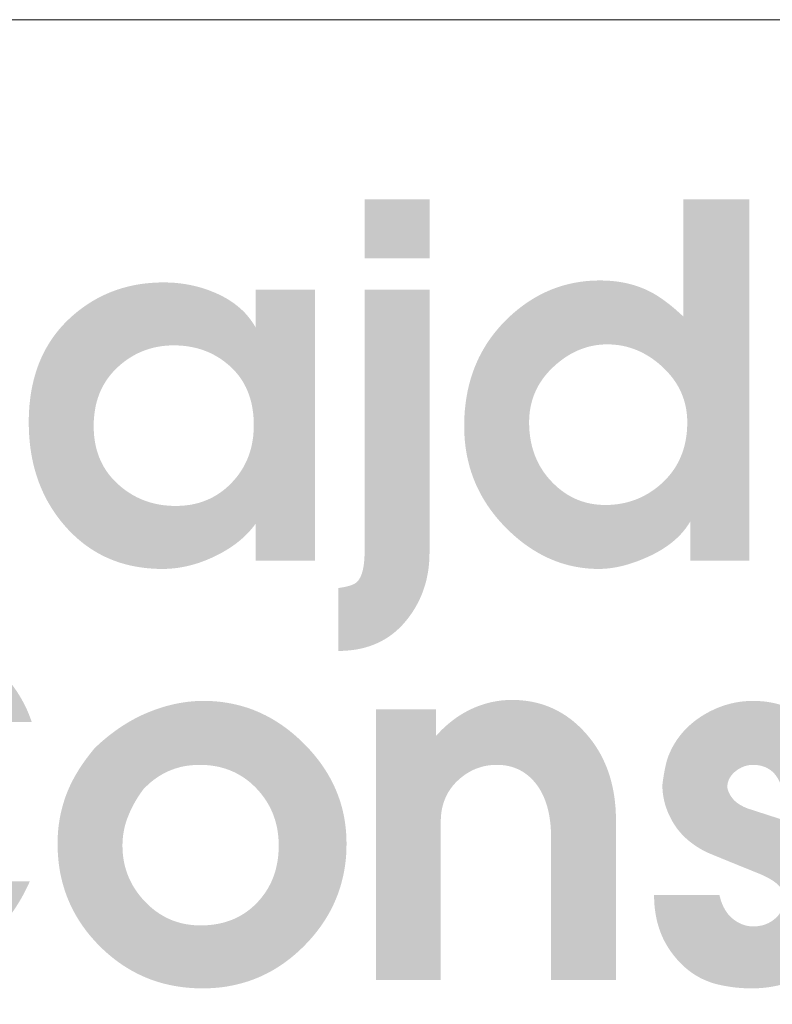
# Model space of a CAD drawing. Header units: millimetres. Extents: x 8949 to 18258, y -1077 to 30686.
# Tile 13 of 89: x 15255 to 15310, y 6767 to 6839. Entities that reach past the tile are written whole.
import ezdxf

# ---------------------------------------------------------------- set-up
doc = ezdxf.new("R2010")
doc.units = ezdxf.units.MM
doc.layers.add('0A_OCIEPLENIE', color=30, linetype='Continuous', lineweight=9)
doc.layers.add('0A_TABELKA', color=7, linetype='Continuous', lineweight=0)

# ---------------------------------------------------------------- blocks, each defined once
blk = doc.blocks.new('G$C46E6ED60')
at = {"true_color": 0x142354}
h = blk.add_hatch(color=179, dxfattribs=at)
h.paths.add_polyline_path([(600.55, 202.51), (618.17, 202.51), (618.17, 186.49), (600.55, 186.49)])
h.paths.add_polyline_path([(618.17, 178.01), (618.17, 106.71), (618.16, 105.86), (618.13, 105.01), (618.08, 104.17), (618.01, 103.35), (617.92, 102.53), (617.81, 101.72), (617.68, 100.92), (617.52, 100.14), (617.35, 99.36), (617.16, 98.59), (616.95, 97.83), (616.71, 97.08), (616.46, 96.34), (616.19, 95.61), (615.89, 94.89), (615.58, 94.18), (615.25, 93.48), (614.89, 92.79), (614.52, 92.11), (614.12, 91.44), (613.71, 90.77), (613.27, 90.12), (612.82, 89.48), (612.34, 88.85), (611.77, 88.12), (611.18, 87.43), (610.57, 86.77), (609.94, 86.14), (609.29, 85.54), (608.63, 84.97), (607.94, 84.43), (607.24, 83.92), (606.51, 83.44), (605.77, 83), (605.01, 82.58), (604.23, 82.2), (603.43, 81.84), (602.61, 81.52), (601.78, 81.23), (600.92, 80.96), (600.05, 80.73), (599.16, 80.53), (598.24, 80.36), (597.31, 80.23), (596.36, 80.12), (595.4, 80.04), (594.41, 79.99), (593.4, 79.98), (593.4, 97.05), (593.73, 97.1), (594.04, 97.14), (594.35, 97.19), (594.65, 97.24), (594.94, 97.3), (595.21, 97.35), (595.48, 97.41), (595.74, 97.47), (595.99, 97.54), (596.23, 97.6), (596.46, 97.67), (596.68, 97.74), (596.89, 97.82), (597.09, 97.89), (597.28, 97.97), (597.46, 98.05), (597.64, 98.13), (597.8, 98.22), (597.95, 98.3), (598.09, 98.39), (598.23, 98.48), (598.35, 98.58), (598.47, 98.67), (598.57, 98.77), (598.73, 98.95), (598.89, 99.15), (599.03, 99.36), (599.17, 99.59), (599.31, 99.82), (599.44, 100.08), (599.56, 100.34), (599.67, 100.62), (599.78, 100.92), (599.88, 101.22), (599.97, 101.54), (600.05, 101.88), (600.13, 102.23), (600.21, 102.59), (600.27, 102.97), (600.33, 103.36), (600.38, 103.76), (600.43, 104.18), (600.46, 104.61), (600.5, 105.05), (600.52, 105.51), (600.54, 105.99), (600.55, 106.47), (600.55, 106.97), (600.55, 178.01)])
h = blk.add_hatch(color=179, dxfattribs=at)
h.paths.add_polyline_path([(645.2, 142.04), (645.21, 141.22), (645.24, 140.41), (645.3, 139.62), (645.38, 138.84), (645.48, 138.06), (645.6, 137.31), (645.74, 136.56), (645.91, 135.82), (646.09, 135.1), (646.3, 134.39), (646.53, 133.69), (646.79, 133), (647.06, 132.32), (647.36, 131.66), (647.68, 131), (648.02, 130.36), (648.39, 129.73), (648.77, 129.12), (649.18, 128.51), (649.61, 127.92), (650.06, 127.34), (650.54, 126.77), (651.04, 126.21), (651.55, 125.67), (652.06, 125.17), (652.56, 124.7), (653.08, 124.24), (653.61, 123.81), (654.14, 123.4), (654.68, 123.01), (655.23, 122.64), (655.79, 122.29), (656.36, 121.97), (656.94, 121.66), (657.52, 121.38), (658.11, 121.11), (658.71, 120.87), (659.32, 120.65), (659.94, 120.45), (660.56, 120.27), (661.2, 120.11), (661.84, 119.97), (662.49, 119.86), (663.14, 119.76), (663.81, 119.69), (664.49, 119.64), (665.17, 119.6), (665.86, 119.59), (666.57, 119.6), (667.28, 119.63), (667.98, 119.68), (668.67, 119.75), (669.35, 119.83), (670.03, 119.94), (670.69, 120.07), (671.35, 120.21), (672, 120.37), (672.65, 120.56), (673.28, 120.76), (673.91, 120.98), (674.53, 121.22), (675.14, 121.48), (675.74, 121.76), (676.34, 122.06), (676.93, 122.38), (677.51, 122.71), (678.08, 123.07), (678.65, 123.44), (679.2, 123.84), (679.75, 124.25), (680.29, 124.68), (680.83, 125.14), (681.42, 125.67), (681.99, 126.22), (682.54, 126.79), (683.05, 127.37), (683.55, 127.96), (684.02, 128.57), (684.46, 129.2), (684.88, 129.83), (685.27, 130.49), (685.64, 131.15), (685.98, 131.84), (686.29, 132.53), (686.58, 133.25), (686.85, 133.97), (687.09, 134.71), (687.31, 135.47), (687.49, 136.24), (687.66, 137.02), (687.8, 137.82), (687.91, 138.64), (688, 139.47), (688.06, 140.31), (688.1, 141.17), (688.11, 142.04), (688.1, 142.76), (688.07, 143.48), (688.01, 144.18), (687.93, 144.88), (687.83, 145.56), (687.7, 146.24), (687.55, 146.91), (687.38, 147.57), (687.18, 148.23), (686.96, 148.87), (686.72, 149.5), (686.46, 150.13), (686.17, 150.75), (685.86, 151.36), (685.53, 151.96), (685.17, 152.55), (684.79, 153.13), (684.39, 153.7), (683.96, 154.27), (683.51, 154.83), (683.04, 155.37), (682.55, 155.91), (682.03, 156.44), (681.49, 156.96), (680.93, 157.47), (680.37, 157.96), (679.81, 158.42), (679.23, 158.86), (678.65, 159.28), (678.06, 159.68), (677.47, 160.06), (676.87, 160.41), (676.26, 160.75), (675.65, 161.06), (675.03, 161.35), (674.41, 161.62), (673.77, 161.87), (673.13, 162.1), (672.49, 162.3), (671.84, 162.49), (671.18, 162.65), (670.52, 162.79), (669.84, 162.91), (669.17, 163.01), (668.48, 163.08), (667.79, 163.14), (667.09, 163.17), (666.39, 163.18), (665.72, 163.17), (665.05, 163.14), (664.39, 163.08), (663.74, 163.01), (663.09, 162.91), (662.44, 162.79), (661.8, 162.66), (661.17, 162.5), (660.54, 162.31), (659.92, 162.11), (659.3, 161.89), (658.69, 161.64), (658.08, 161.37), (657.48, 161.09), (656.88, 160.78), (656.29, 160.45), (655.71, 160.09), (655.12, 159.72), (654.55, 159.33), (653.98, 158.91), (653.41, 158.47), (652.85, 158.02), (652.3, 157.54), (651.75, 157.03), (651.21, 156.52), (650.7, 155.99), (650.21, 155.46), (649.75, 154.91), (649.3, 154.36), (648.88, 153.79), (648.49, 153.22), (648.11, 152.64), (647.76, 152.05), (647.43, 151.45), (647.12, 150.84), (646.84, 150.21), (646.58, 149.59), (646.34, 148.95), (646.12, 148.3), (645.93, 147.64), (645.76, 146.97), (645.61, 146.3), (645.49, 145.61), (645.38, 144.92), (645.3, 144.21), (645.25, 143.5), (645.21, 142.77)], is_closed=False)
h.paths.add_polyline_path([(687.06, 170.73), (687.06, 202.51), (704.94, 202.51), (704.94, 104.49), (688.91, 104.49), (688.91, 115.09), (688.6, 114.58), (688.28, 114.08), (687.94, 113.59), (687.58, 113.1), (687.21, 112.63), (686.82, 112.16), (686.41, 111.71), (685.98, 111.26), (685.54, 110.82), (685.08, 110.39), (684.6, 109.96), (684.11, 109.55), (683.6, 109.14), (683.07, 108.75), (682.53, 108.36), (681.96, 107.98), (681.39, 107.61), (680.79, 107.25), (680.18, 106.89), (679.55, 106.55), (678.9, 106.21), (678.24, 105.88), (677.55, 105.57), (676.86, 105.25), (676.28, 105.01), (675.72, 104.77), (675.15, 104.55), (674.59, 104.33), (674.03, 104.13), (673.48, 103.94), (672.93, 103.75), (672.38, 103.58), (671.84, 103.42), (671.3, 103.26), (670.76, 103.12), (670.23, 102.99), (669.7, 102.87), (669.18, 102.76), (668.66, 102.66), (668.14, 102.57), (667.63, 102.49), (667.12, 102.42), (666.61, 102.37), (666.11, 102.32), (665.61, 102.28), (665.12, 102.26), (664.63, 102.24), (664.14, 102.23), (662.95, 102.25), (661.78, 102.31), (660.61, 102.41), (659.46, 102.55), (658.32, 102.73), (657.18, 102.95), (656.06, 103.2), (654.96, 103.5), (653.86, 103.83), (652.77, 104.21), (651.69, 104.63), (650.63, 105.08), (649.57, 105.57), (648.53, 106.11), (647.5, 106.68), (646.48, 107.29), (645.47, 107.94), (644.47, 108.63), (643.48, 109.36), (642.5, 110.13), (641.54, 110.94), (640.58, 111.79), (639.64, 112.68), (638.71, 113.61), (637.8, 114.56), (636.93, 115.53), (636.1, 116.52), (635.31, 117.53), (634.55, 118.55), (633.84, 119.58), (633.16, 120.64), (632.53, 121.7), (631.93, 122.79), (631.37, 123.89), (630.84, 125.01), (630.36, 126.14), (629.92, 127.29), (629.51, 128.45), (629.14, 129.63), (628.82, 130.83), (628.53, 132.04), (628.28, 133.27), (628.06, 134.52), (627.89, 135.78), (627.75, 137.06), (627.66, 138.35), (627.6, 139.66), (627.58, 140.98), (627.6, 142.46), (627.66, 143.91), (627.76, 145.34), (627.91, 146.75), (628.09, 148.14), (628.32, 149.5), (628.58, 150.85), (628.89, 152.16), (629.24, 153.46), (629.63, 154.73), (630.06, 155.99), (630.53, 157.22), (631.04, 158.42), (631.59, 159.61), (632.18, 160.77), (632.82, 161.91), (633.49, 163.02), (634.21, 164.12), (634.97, 165.19), (635.77, 166.24), (636.61, 167.27), (637.49, 168.27), (638.41, 169.25), (639.37, 170.21), (640.27, 171.05), (641.18, 171.86), (642.11, 172.63), (643.05, 173.37), (643.99, 174.06), (644.96, 174.73), (645.93, 175.35), (646.92, 175.94), (647.92, 176.5), (648.93, 177.02), (649.96, 177.5), (650.99, 177.95), (652.04, 178.36), (653.1, 178.74), (654.18, 179.08), (655.26, 179.38), (656.36, 179.65), (657.47, 179.88), (658.6, 180.08), (659.73, 180.24), (660.88, 180.37), (662.04, 180.46), (663.22, 180.51), (664.4, 180.53), (665.04, 180.52), (665.67, 180.51), (666.3, 180.48), (666.92, 180.44), (667.53, 180.4), (668.14, 180.34), (668.74, 180.27), (669.33, 180.19), (669.92, 180.1), (670.51, 180), (671.08, 179.89), (671.66, 179.77), (672.22, 179.63), (672.78, 179.49), (673.33, 179.34), (673.88, 179.17), (674.42, 179), (674.96, 178.81), (675.49, 178.62), (676.01, 178.41), (676.53, 178.2), (677.04, 177.97), (677.55, 177.73), (678.05, 177.48), (678.39, 177.3), (678.74, 177.11), (679.09, 176.91), (679.44, 176.71), (679.79, 176.49), (680.15, 176.27), (680.51, 176.03), (680.87, 175.79), (681.24, 175.54), (681.61, 175.28), (681.98, 175.01), (682.35, 174.73), (682.73, 174.45), (683.11, 174.15), (683.49, 173.85), (683.88, 173.54), (684.26, 173.22), (684.65, 172.89), (685.05, 172.55), (685.44, 172.2), (685.84, 171.85), (686.25, 171.48), (686.65, 171.11)], is_closed=False)
h = blk.add_hatch(color=179, dxfattribs=at)
h.paths.add_polyline_path([(549.29, 119.33), (550.05, 119.34), (550.8, 119.38), (551.53, 119.43), (552.25, 119.51), (552.97, 119.6), (553.67, 119.72), (554.36, 119.86), (555.04, 120.03), (555.71, 120.21), (556.37, 120.42), (557.02, 120.65), (557.65, 120.9), (558.28, 121.17), (558.9, 121.46), (559.5, 121.78), (560.1, 122.12), (560.68, 122.47), (561.25, 122.86), (561.81, 123.26), (562.36, 123.68), (562.91, 124.13), (563.44, 124.6), (563.95, 125.09), (564.46, 125.6), (564.95, 126.13), (565.42, 126.66), (565.87, 127.21), (566.3, 127.77), (566.71, 128.35), (567.1, 128.93), (567.46, 129.52), (567.81, 130.12), (568.13, 130.74), (568.44, 131.36), (568.72, 132), (568.98, 132.65), (569.22, 133.31), (569.44, 133.97), (569.64, 134.65), (569.82, 135.34), (569.97, 136.04), (570.11, 136.76), (570.22, 137.48), (570.32, 138.21), (570.39, 138.96), (570.44, 139.71), (570.47, 140.48), (570.48, 141.26), (570.47, 142.08), (570.44, 142.9), (570.39, 143.7), (570.31, 144.48), (570.21, 145.25), (570.09, 146.01), (569.95, 146.75), (569.79, 147.47), (569.6, 148.18), (569.39, 148.88), (569.16, 149.56), (568.91, 150.23), (568.64, 150.88), (568.35, 151.52), (568.03, 152.14), (567.69, 152.75), (567.33, 153.35), (566.95, 153.93), (566.55, 154.49), (566.12, 155.04), (565.67, 155.58), (565.2, 156.1), (564.71, 156.6), (564.2, 157.1), (563.67, 157.57), (563.13, 158.02), (562.58, 158.46), (562.02, 158.87), (561.45, 159.27), (560.87, 159.64), (560.28, 159.99), (559.69, 160.32), (559.08, 160.64), (558.46, 160.93), (557.83, 161.2), (557.19, 161.45), (556.54, 161.69), (555.88, 161.9), (555.22, 162.09), (554.54, 162.26), (553.85, 162.41), (553.15, 162.54), (552.45, 162.66), (551.73, 162.75), (551, 162.82), (550.26, 162.87), (549.52, 162.9), (548.76, 162.91), (548.03, 162.9), (547.3, 162.87), (546.58, 162.81), (545.87, 162.74), (545.17, 162.65), (544.48, 162.53), (543.79, 162.4), (543.12, 162.24), (542.45, 162.06), (541.79, 161.86), (541.14, 161.64), (540.5, 161.4), (539.86, 161.14), (539.24, 160.86), (538.62, 160.56), (538.01, 160.24), (537.42, 159.89), (536.82, 159.53), (536.24, 159.14), (535.67, 158.74), (535.1, 158.31), (534.55, 157.86), (534, 157.39), (533.46, 156.9), (532.94, 156.4), (532.44, 155.87), (531.96, 155.34), (531.5, 154.79), (531.06, 154.23), (530.65, 153.65), (530.26, 153.06), (529.89, 152.46), (529.55, 151.84), (529.22, 151.22), (528.92, 150.57), (528.64, 149.92), (528.39, 149.25), (528.15, 148.56), (527.94, 147.87), (527.75, 147.16), (527.58, 146.43), (527.44, 145.69), (527.32, 144.94), (527.22, 144.18), (527.14, 143.4), (527.08, 142.61), (527.05, 141.8), (527.04, 140.98), (527.05, 140.14), (527.09, 139.32), (527.15, 138.51), (527.24, 137.71), (527.35, 136.92), (527.49, 136.16), (527.65, 135.4), (527.83, 134.66), (528.04, 133.93), (528.28, 133.22), (528.54, 132.52), (528.83, 131.84), (529.14, 131.17), (529.47, 130.51), (529.83, 129.87), (530.22, 129.25), (530.63, 128.63), (531.06, 128.04), (531.52, 127.45), (532.01, 126.88), (532.52, 126.33), (533.05, 125.78), (533.61, 125.26), (534.2, 124.74), (534.73, 124.3), (535.27, 123.88), (535.82, 123.47), (536.38, 123.09), (536.95, 122.72), (537.52, 122.37), (538.1, 122.04), (538.7, 121.73), (539.3, 121.44), (539.9, 121.17), (540.52, 120.92), (541.15, 120.68), (541.78, 120.47), (542.42, 120.27), (543.07, 120.09), (543.73, 119.93), (544.4, 119.79), (545.07, 119.67), (545.75, 119.57), (546.45, 119.48), (547.14, 119.42), (547.85, 119.37), (548.57, 119.34)], is_closed=False)
h.paths.add_polyline_path([(509.42, 142.04), (509.44, 143.56), (509.5, 145.05), (509.6, 146.51), (509.75, 147.95), (509.93, 149.36), (510.15, 150.74), (510.42, 152.09), (510.73, 153.41), (511.08, 154.71), (511.46, 155.98), (511.89, 157.23), (512.36, 158.44), (512.88, 159.63), (513.43, 160.79), (514.02, 161.92), (514.66, 163.03), (515.33, 164.1), (516.05, 165.15), (516.81, 166.17), (517.6, 167.17), (518.44, 168.13), (519.32, 169.07), (520.25, 169.98), (521.21, 170.87), (522.08, 171.61), (522.96, 172.33), (523.86, 173.01), (524.77, 173.66), (525.69, 174.27), (526.63, 174.86), (527.58, 175.42), (528.55, 175.94), (529.53, 176.43), (530.53, 176.89), (531.54, 177.32), (532.57, 177.71), (533.6, 178.08), (534.66, 178.41), (535.73, 178.71), (536.81, 178.98), (537.9, 179.22), (539.01, 179.43), (540.14, 179.6), (541.28, 179.74), (542.43, 179.85), (543.6, 179.93), (544.78, 179.98), (545.98, 180), (546.65, 179.99), (547.32, 179.97), (547.98, 179.95), (548.64, 179.91), (549.29, 179.86), (549.94, 179.79), (550.59, 179.72), (551.23, 179.64), (551.87, 179.54), (552.5, 179.43), (553.13, 179.31), (553.76, 179.18), (554.38, 179.04), (555, 178.89), (555.61, 178.73), (556.22, 178.55), (556.83, 178.37), (557.43, 178.17), (558.02, 177.96), (558.62, 177.74), (559.2, 177.51), (559.79, 177.27), (560.37, 177.01), (560.95, 176.75), (561.51, 176.48), (562.07, 176.19), (562.61, 175.9), (563.14, 175.6), (563.65, 175.29), (564.16, 174.97), (564.65, 174.64), (565.13, 174.3), (565.59, 173.95), (566.04, 173.6), (566.48, 173.23), (566.91, 172.86), (567.32, 172.48), (567.72, 172.09), (568.11, 171.69), (568.48, 171.28), (568.84, 170.86), (569.19, 170.43), (569.53, 170), (569.85, 169.55), (570.16, 169.1), (570.46, 168.64), (570.75, 168.16), (571.02, 167.68), (571.02, 178.01), (587.05, 178.01), (587.05, 104.49), (571.02, 104.49), (571.02, 114.56), (570.69, 114.11), (570.35, 113.67), (570, 113.24), (569.64, 112.82), (569.27, 112.4), (568.89, 111.99), (568.49, 111.58), (568.09, 111.19), (567.67, 110.79), (567.24, 110.41), (566.8, 110.03), (566.35, 109.66), (565.88, 109.29), (565.41, 108.94), (564.92, 108.58), (564.42, 108.24), (563.91, 107.9), (563.39, 107.57), (562.86, 107.24), (562.31, 106.93), (561.76, 106.61), (561.19, 106.31), (560.61, 106.01), (560.02, 105.72), (559.42, 105.43), (558.83, 105.16), (558.23, 104.9), (557.64, 104.65), (557.04, 104.42), (556.44, 104.19), (555.85, 103.98), (555.25, 103.78), (554.66, 103.59), (554.06, 103.42), (553.46, 103.26), (552.87, 103.1), (552.27, 102.97), (551.68, 102.84), (551.08, 102.72), (550.48, 102.62), (549.89, 102.53), (549.29, 102.45), (548.69, 102.39), (548.1, 102.33), (547.5, 102.29), (546.91, 102.26), (546.31, 102.24), (545.72, 102.23), (544.39, 102.25), (543.08, 102.31), (541.8, 102.41), (540.53, 102.55), (539.29, 102.73), (538.07, 102.94), (536.86, 103.2), (535.68, 103.49), (534.52, 103.82), (533.38, 104.2), (532.26, 104.61), (531.16, 105.06), (530.08, 105.55), (529.02, 106.08), (527.98, 106.65), (526.96, 107.26), (525.96, 107.91), (524.98, 108.6), (524.03, 109.32), (523.09, 110.09), (522.18, 110.89), (521.28, 111.74), (520.4, 112.62), (519.55, 113.54), (518.72, 114.5), (517.93, 115.47), (517.18, 116.46), (516.45, 117.48), (515.77, 118.51), (515.12, 119.57), (514.5, 120.64), (513.92, 121.74), (513.38, 122.85), (512.87, 123.99), (512.39, 125.15), (511.95, 126.32), (511.55, 127.52), (511.18, 128.74), (510.84, 129.98), (510.54, 131.24), (510.28, 132.51), (510.05, 133.81), (509.86, 135.13), (509.7, 136.47), (509.58, 137.84), (509.49, 139.22), (509.44, 140.62)], is_closed=False)
for points in [[(413.37, 41.44), (413.39, 42.81), (413.46, 44.18), (413.57, 45.55), (413.72, 46.91), (413.92, 48.26), (414.17, 49.61), (414.45, 50.95), (414.78, 52.29), (415.16, 53.62), (415.58, 54.95), (416.04, 56.27), (416.55, 57.58), (417.1, 58.89), (417.7, 60.19), (418.34, 61.49), (419.03, 62.79), (419.76, 64.07), (420.53, 65.35), (421.35, 66.63), (422.21, 67.9), (423.11, 69.17), (424.06, 70.42), (425.06, 71.68), (426.1, 72.93), (427.36, 74.36), (428.64, 75.74), (429.96, 77.05), (431.3, 78.3), (432.67, 79.49), (434.07, 80.63), (435.49, 81.69), (436.94, 82.7), (438.42, 83.65), (439.92, 84.53), (441.46, 85.36), (443.02, 86.12), (444.6, 86.83), (446.22, 87.47), (447.86, 88.05), (449.53, 88.57), (451.22, 89.03), (452.94, 89.42), (454.69, 89.76), (456.47, 90.03), (458.28, 90.25), (460.11, 90.4), (461.97, 90.49), (463.85, 90.52), (465.01, 90.51), (466.16, 90.47), (467.32, 90.4), (468.47, 90.31), (469.62, 90.18), (470.76, 90.03), (471.91, 89.86), (473.05, 89.65), (474.19, 89.42), (475.33, 89.17), (476.46, 88.88), (477.59, 88.57), (478.72, 88.23), (479.85, 87.87), (480.98, 87.47), (482.1, 87.05), (483.22, 86.6), (484.34, 86.13), (485.46, 85.63), (486.57, 85.1), (487.68, 84.54), (488.79, 83.96), (489.9, 83.35), (491, 82.71), (492.22, 81.97), (493.4, 81.22), (494.55, 80.45), (495.66, 79.67), (496.73, 78.87), (497.77, 78.06), (498.77, 77.23), (499.73, 76.38), (500.66, 75.52), (501.55, 74.64), (502.41, 73.75), (503.23, 72.84), (504.01, 71.92), (504.75, 70.98), (505.46, 70.02), (506.14, 69.05), (506.77, 68.06), (507.37, 67.06), (507.94, 66.04), (508.46, 65.01), (508.96, 63.96), (509.41, 62.89), (509.83, 61.81), (510.21, 60.72), (489.68, 60.72), (489.21, 61.23), (488.73, 61.73), (488.25, 62.22), (487.76, 62.7), (487.27, 63.17), (486.78, 63.62), (486.29, 64.07), (485.79, 64.5), (485.29, 64.93), (484.79, 65.34), (484.28, 65.74), (483.77, 66.13), (483.26, 66.51), (482.75, 66.87), (482.23, 67.23), (481.71, 67.57), (481.18, 67.91), (480.66, 68.23), (480.13, 68.54), (479.59, 68.84), (479.06, 69.13), (478.52, 69.4), (477.98, 69.67), (477.43, 69.92), (476.88, 70.17), (476.34, 70.4), (475.79, 70.62), (475.24, 70.84), (474.69, 71.04), (474.14, 71.23), (473.58, 71.41), (473.03, 71.58), (472.48, 71.74), (471.93, 71.89), (471.37, 72.03), (470.82, 72.16), (470.26, 72.28), (469.71, 72.39), (469.15, 72.49), (468.59, 72.58), (468.04, 72.66), (467.48, 72.72), (466.92, 72.78), (466.36, 72.83), (465.8, 72.86), (465.24, 72.89), (464.68, 72.9), (464.11, 72.91), (463.03, 72.89), (461.95, 72.84), (460.88, 72.75), (459.83, 72.63), (458.79, 72.48), (457.76, 72.29), (456.74, 72.06), (455.73, 71.8), (454.73, 71.5), (453.75, 71.17), (452.77, 70.81), (451.81, 70.41), (450.86, 69.98), (449.92, 69.51), (448.99, 69.01), (448.07, 68.47), (447.16, 67.9), (446.27, 67.29), (445.38, 66.65), (444.51, 65.97), (443.65, 65.26), (442.8, 64.52), (441.96, 63.74), (441.13, 62.93), (440.33, 62.09), (439.56, 61.24), (438.82, 60.38), (438.11, 59.51), (437.45, 58.63), (436.81, 57.74), (436.21, 56.84), (435.65, 55.92), (435.11, 55), (434.62, 54.07), (434.16, 53.12), (433.73, 52.16), (433.33, 51.2), (432.97, 50.22), (432.65, 49.23), (432.36, 48.23), (432.1, 47.22), (431.88, 46.2), (431.69, 45.17), (431.54, 44.13), (431.42, 43.08), (431.33, 42.02), (431.28, 40.94), (431.26, 39.86), (431.28, 38.63), (431.33, 37.43), (431.42, 36.23), (431.54, 35.06), (431.7, 33.91), (431.89, 32.77), (432.12, 31.65), (432.38, 30.54), (432.68, 29.46), (433.01, 28.39), (433.38, 27.34), (433.78, 26.3), (434.22, 25.29), (434.69, 24.29), (435.19, 23.31), (435.74, 22.34), (436.31, 21.4), (436.93, 20.47), (437.57, 19.56), (438.25, 18.66), (438.97, 17.79), (439.72, 16.93), (440.51, 16.09), (441.33, 15.26), (442.13, 14.51), (442.95, 13.79), (443.77, 13.1), (444.61, 12.44), (445.47, 11.81), (446.33, 11.22), (447.21, 10.65), (448.1, 10.12), (449, 9.63), (449.92, 9.16), (450.85, 8.73), (451.79, 8.32), (452.75, 7.96), (453.72, 7.62), (454.7, 7.31), (455.69, 7.04), (456.7, 6.8), (457.72, 6.59), (458.75, 6.41), (459.8, 6.27), (460.86, 6.16), (461.93, 6.08), (463.02, 6.03), (464.11, 6.01), (465.28, 6.03), (466.43, 6.09), (467.57, 6.19), (468.69, 6.33), (469.8, 6.51), (470.9, 6.72), (471.99, 6.98), (473.06, 7.28), (474.13, 7.61), (475.17, 7.99), (476.21, 8.4), (477.23, 8.86), (478.24, 9.35), (479.24, 9.88), (480.22, 10.46), (481.19, 11.07), (482.15, 11.72), (483.09, 12.42), (484.02, 13.15), (484.94, 13.92), (485.85, 14.73), (486.74, 15.58), (487.62, 16.47), (488.49, 17.4), (509.69, 17.4), (509.12, 16.16), (508.52, 14.94), (507.9, 13.74), (507.24, 12.57), (506.56, 11.43), (505.84, 10.31), (505.1, 9.22), (504.33, 8.16), (503.52, 7.12), (502.69, 6.1), (501.83, 5.12), (500.94, 4.15), (500.02, 3.22), (499.07, 2.31), (498.09, 1.42), (497.08, 0.56), (496.05, -0.27), (494.98, -1.08), (493.88, -1.86), (492.76, -2.62), (491.6, -3.35), (490.42, -4.05), (489.2, -4.73), (487.96, -5.39), (486.94, -5.89), (485.91, -6.38), (484.89, -6.84), (483.85, -7.29), (482.81, -7.71), (481.76, -8.11), (480.71, -8.48), (479.66, -8.84), (478.59, -9.18), (477.53, -9.49), (476.45, -9.78), (475.37, -10.05), (474.29, -10.3), (473.2, -10.53), (472.1, -10.73), (471, -10.92), (469.9, -11.08), (468.78, -11.22), (467.67, -11.34), (466.54, -11.43), (465.41, -11.51), (464.28, -11.56), (463.14, -11.6), (461.99, -11.61), (460.31, -11.58), (458.66, -11.51), (457.03, -11.38), (455.42, -11.21), (453.83, -10.99), (452.27, -10.72), (450.72, -10.39), (449.2, -10.02), (447.71, -9.6), (446.23, -9.13), (444.78, -8.61), (443.35, -8.04), (441.94, -7.42), (440.56, -6.75), (439.19, -6.03), (437.86, -5.26), (436.54, -4.44), (435.24, -3.57), (433.97, -2.66), (432.72, -1.69), (431.49, -0.67), (430.29, 0.4), (429.11, 1.51), (427.95, 2.68), (426.76, 3.95), (425.62, 5.25), (424.53, 6.58), (423.49, 7.95), (422.51, 9.34), (421.57, 10.76), (420.69, 12.21), (419.85, 13.69), (419.07, 15.2), (418.33, 16.74), (417.65, 18.31), (417.02, 19.91), (416.43, 21.54), (415.9, 23.2), (415.42, 24.89), (414.99, 26.61), (414.61, 28.36), (414.28, 30.14), (414, 31.94), (413.78, 33.78), (413.6, 35.65), (413.47, 37.55), (413.4, 39.48)], [(682.69, 50.61), (682.91, 51.24), (683.16, 51.85), (683.42, 52.45), (683.69, 53.04), (683.98, 53.63), (684.29, 54.2), (684.61, 54.76), (684.95, 55.3), (685.3, 55.84), (685.67, 56.37), (686.06, 56.88), (686.46, 57.38), (686.88, 57.88), (687.31, 58.36), (687.76, 58.83), (688.22, 59.29), (688.7, 59.74), (689.19, 60.18), (689.7, 60.6), (690.23, 61.02), (690.77, 61.42), (691.33, 61.81), (691.9, 62.2), (692.49, 62.57), (693.02, 62.88), (693.55, 63.18), (694.09, 63.47), (694.63, 63.74), (695.17, 64), (695.72, 64.25), (696.26, 64.49), (696.82, 64.71), (697.37, 64.91), (697.92, 65.11), (698.48, 65.29), (699.05, 65.45), (699.61, 65.61), (700.18, 65.75), (700.75, 65.88), (701.32, 65.99), (701.89, 66.09), (702.47, 66.18), (703.05, 66.25), (703.64, 66.31), (704.22, 66.36), (704.81, 66.39), (705.4, 66.41), (706, 66.42), (706.79, 66.41), (707.57, 66.37), (708.35, 66.32), (709.12, 66.24), (709.88, 66.14), (710.63, 66.02), (711.38, 65.88), (712.12, 65.71), (712.85, 65.52), (713.57, 65.31), (714.28, 65.08), (714.99, 64.83), (715.69, 64.55), (716.38, 64.25), (717.07, 63.93), (717.75, 63.59), (718.42, 63.22), (719.08, 62.84), (719.73, 62.43), (720.38, 62), (721.02, 61.55), (721.65, 61.07), (722.28, 60.57), (722.89, 60.05), (723.49, 59.52), (724.07, 58.97), (724.62, 58.41), (725.14, 57.84), (725.64, 57.25), (726.11, 56.66), (726.55, 56.05), (726.97, 55.43), (727.37, 54.8), (727.74, 54.16), (728.08, 53.5), (728.4, 52.83), (728.7, 52.16), (728.97, 51.46), (729.21, 50.76), (729.42, 50.05), (729.62, 49.32), (729.78, 48.58), (729.92, 47.83), (730.04, 47.07), (730.13, 46.29), (730.19, 45.51), (730.23, 44.71), (730.24, 43.9), (713.42, 43.9), (713.33, 44.12), (713.23, 44.33), (713.14, 44.54), (713.04, 44.74), (712.94, 44.94), (712.83, 45.14), (712.72, 45.32), (712.61, 45.51), (712.5, 45.69), (712.38, 45.86), (712.26, 46.03), (712.14, 46.2), (712.01, 46.36), (711.89, 46.51), (711.75, 46.66), (711.62, 46.81), (711.48, 46.95), (711.34, 47.09), (711.2, 47.22), (711.05, 47.34), (710.9, 47.46), (710.75, 47.58), (710.6, 47.69), (710.44, 47.8), (710.28, 47.9), (710.11, 48), (709.95, 48.09), (709.78, 48.18), (709.61, 48.27), (709.44, 48.35), (709.27, 48.43), (709.09, 48.5), (708.91, 48.57), (708.73, 48.63), (708.55, 48.69), (708.37, 48.74), (708.18, 48.79), (707.99, 48.84), (707.8, 48.88), (707.61, 48.92), (707.41, 48.95), (707.22, 48.98), (707.02, 49), (706.82, 49.02), (706.62, 49.04), (706.41, 49.05), (706.21, 49.06), (706, 49.06), (705.78, 49.05), (705.56, 49.05), (705.34, 49.03), (705.13, 49.01), (704.91, 48.98), (704.7, 48.95), (704.49, 48.91), (704.28, 48.86), (704.08, 48.81), (703.87, 48.75), (703.67, 48.68), (703.46, 48.61), (703.26, 48.53), (703.06, 48.45), (702.87, 48.36), (702.67, 48.26), (702.48, 48.16), (702.28, 48.05), (702.09, 47.94), (701.9, 47.82), (701.72, 47.69), (701.53, 47.55), (701.34, 47.41), (701.16, 47.27), (700.98, 47.12), (700.81, 46.96), (700.65, 46.81), (700.49, 46.65), (700.35, 46.49), (700.21, 46.33), (700.07, 46.16), (699.95, 45.99), (699.83, 45.82), (699.72, 45.65), (699.62, 45.47), (699.52, 45.3), (699.44, 45.12), (699.36, 44.93), (699.29, 44.75), (699.22, 44.56), (699.16, 44.37), (699.12, 44.17), (699.07, 43.98), (699.04, 43.78), (699.01, 43.58), (698.99, 43.37), (698.98, 43.17), (698.98, 42.96), (699, 42.82), (699.03, 42.69), (699.06, 42.56), (699.09, 42.43), (699.13, 42.29), (699.17, 42.16), (699.22, 42.03), (699.27, 41.9), (699.32, 41.77), (699.37, 41.64), (699.43, 41.51), (699.49, 41.38), (699.56, 41.25), (699.62, 41.12), (699.7, 40.99), (699.77, 40.86), (699.85, 40.73), (699.93, 40.6), (700.02, 40.47), (700.11, 40.34), (700.2, 40.22), (700.3, 40.09), (700.4, 39.96), (700.5, 39.83), (700.61, 39.71), (700.72, 39.58), (700.84, 39.46), (700.96, 39.34), (701.09, 39.22), (701.22, 39.1), (701.35, 38.98), (701.49, 38.87), (701.64, 38.75), (701.79, 38.64), (701.95, 38.53), (702.11, 38.42), (702.27, 38.32), (702.44, 38.21), (702.62, 38.11), (702.8, 38.01), (702.98, 37.91), (703.17, 37.81), (703.36, 37.71), (703.56, 37.62), (703.77, 37.52), (703.98, 37.43), (704.19, 37.34), (704.41, 37.25), (705.03, 37.05), (705.65, 36.85), (706.26, 36.65), (706.88, 36.45), (707.5, 36.25), (708.12, 36.05), (708.74, 35.85), (709.35, 35.65), (709.97, 35.45), (710.59, 35.25), (711.21, 35.05), (711.83, 34.85), (712.44, 34.66), (713.06, 34.46), (713.68, 34.26), (714.3, 34.06), (714.92, 33.86), (715.54, 33.66), (716.15, 33.46), (716.77, 33.26), (717.39, 33.06), (718.01, 32.86), (718.63, 32.66), (719.25, 32.47), (720.2, 32), (721.11, 31.52), (722, 31.02), (722.84, 30.51), (723.65, 29.97), (724.42, 29.42), (725.15, 28.85), (725.85, 28.26), (726.51, 27.66), (727.14, 27.03), (727.73, 26.39), (728.28, 25.73), (728.8, 25.05), (729.28, 24.36), (729.73, 23.64), (730.13, 22.91), (730.51, 22.16), (730.84, 21.39), (731.14, 20.61), (731.4, 19.8), (731.63, 18.98), (731.82, 18.14), (731.97, 17.28), (732.09, 16.41), (732.08, 15.44), (732.05, 14.49), (731.99, 13.55), (731.92, 12.63), (731.82, 11.72), (731.69, 10.82), (731.55, 9.94), (731.39, 9.07), (731.2, 8.22), (730.99, 7.38), (730.76, 6.56), (730.5, 5.75), (730.23, 4.96), (729.93, 4.17), (729.61, 3.41), (729.27, 2.66), (728.9, 1.92), (728.52, 1.2), (728.11, 0.49), (727.68, -0.21), (727.23, -0.89), (726.75, -1.56), (726.26, -2.21), (725.74, -2.85), (725.12, -3.56), (724.48, -4.25), (723.83, -4.9), (723.15, -5.52), (722.45, -6.12), (721.74, -6.68), (721, -7.21), (720.25, -7.72), (719.47, -8.19), (718.68, -8.63), (717.86, -9.04), (717.03, -9.42), (716.17, -9.77), (715.3, -10.09), (714.4, -10.38), (713.49, -10.64), (712.56, -10.86), (711.6, -11.06), (710.63, -11.23), (709.64, -11.36), (708.63, -11.47), (707.6, -11.55), (706.54, -11.59), (705.47, -11.61), (705.15, -11.61), (704.83, -11.6), (704.51, -11.6), (704.19, -11.59), (703.86, -11.57), (703.54, -11.56), (703.22, -11.54), (702.89, -11.52), (702.57, -11.5), (702.24, -11.47), (701.92, -11.44), (701.59, -11.41), (701.27, -11.38), (700.94, -11.34), (700.61, -11.3), (700.29, -11.26), (699.96, -11.21), (699.63, -11.16), (699.3, -11.11), (698.97, -11.06), (698.64, -11), (698.31, -10.94), (697.98, -10.88), (697.65, -10.81), (697.01, -10.68), (696.37, -10.53), (695.74, -10.37), (695.12, -10.19), (694.51, -9.99), (693.91, -9.77), (693.32, -9.54), (692.74, -9.29), (692.16, -9.02), (691.6, -8.74), (691.05, -8.43), (690.5, -8.12), (689.96, -7.78), (689.44, -7.43), (688.92, -7.06), (688.41, -6.67), (687.91, -6.26), (687.42, -5.84), (686.94, -5.4), (686.47, -4.95), (686.01, -4.47), (685.55, -3.98), (685.11, -3.47), (684.68, -2.95), (684.22, -2.38), (683.79, -1.8), (683.37, -1.21), (682.98, -0.6), (682.6, 0.01), (682.24, 0.63), (681.9, 1.27), (681.58, 1.91), (681.28, 2.57), (681, 3.24), (680.74, 3.91), (680.5, 4.6), (680.28, 5.3), (680.08, 6.01), (679.89, 6.73), (679.73, 7.46), (679.58, 8.2), (679.46, 8.96), (679.35, 9.72), (679.26, 10.49), (679.19, 11.28), (679.15, 12.07), (679.12, 12.88), (679.11, 13.69), (696.86, 13.69), (696.94, 13.35), (697.03, 13.01), (697.12, 12.68), (697.21, 12.36), (697.32, 12.04), (697.43, 11.73), (697.54, 11.43), (697.66, 11.14), (697.79, 10.85), (697.92, 10.57), (698.06, 10.29), (698.2, 10.03), (698.35, 9.77), (698.5, 9.51), (698.67, 9.27), (698.83, 9.03), (699, 8.8), (699.18, 8.57), (699.36, 8.35), (699.55, 8.14), (699.75, 7.94), (699.95, 7.74), (700.16, 7.55), (700.37, 7.37), (700.58, 7.19), (700.8, 7.02), (701.02, 6.86), (701.24, 6.71), (701.47, 6.56), (701.69, 6.43), (701.92, 6.29), (702.14, 6.17), (702.37, 6.05), (702.6, 5.95), (702.83, 5.85), (703.07, 5.75), (703.3, 5.67), (703.54, 5.59), (703.78, 5.52), (704.02, 5.45), (704.26, 5.39), (704.5, 5.35), (704.75, 5.3), (704.99, 5.27), (705.24, 5.24), (705.49, 5.23), (705.74, 5.21), (706, 5.21), (706.29, 5.21), (706.58, 5.23), (706.87, 5.24), (707.16, 5.27), (707.44, 5.31), (707.71, 5.35), (707.99, 5.4), (708.26, 5.45), (708.52, 5.52), (708.78, 5.59), (709.04, 5.67), (709.29, 5.76), (709.54, 5.85), (709.79, 5.96), (710.03, 6.07), (710.27, 6.19), (710.5, 6.31), (710.73, 6.44), (710.96, 6.58), (711.18, 6.73), (711.4, 6.89), (711.61, 7.05), (711.82, 7.22), (712.03, 7.4), (712.23, 7.59), (712.42, 7.78), (712.6, 7.97), (712.78, 8.17), (712.94, 8.37), (713.1, 8.58), (713.25, 8.79), (713.39, 9), (713.52, 9.22), (713.64, 9.45), (713.76, 9.68), (713.87, 9.91), (713.96, 10.15), (714.05, 10.39), (714.13, 10.64), (714.21, 10.89), (714.27, 11.14), (714.33, 11.4), (714.37, 11.66), (714.41, 11.93), (714.44, 12.2), (714.46, 12.48), (714.48, 12.76), (714.48, 13.05), (714.47, 13.36), (714.43, 13.66), (714.37, 13.96), (714.28, 14.26), (714.17, 14.56), (714.04, 14.85), (713.88, 15.14), (713.69, 15.43), (713.48, 15.71), (713.25, 16), (712.99, 16.27), (712.71, 16.55), (712.4, 16.82), (712.07, 17.09), (711.71, 17.36), (711.33, 17.62), (710.92, 17.88), (710.49, 18.14), (710.04, 18.39), (709.56, 18.64), (709.05, 18.89), (708.52, 19.14), (707.97, 19.38), (707.39, 19.62), (706.8, 19.86), (706.21, 20.09), (705.63, 20.33), (705.04, 20.57), (704.45, 20.81), (703.87, 21.04), (703.29, 21.28), (702.7, 21.52), (702.12, 21.75), (701.54, 21.99), (700.96, 22.22), (700.39, 22.46), (699.81, 22.69), (699.24, 22.93), (698.66, 23.16), (698.09, 23.4), (697.52, 23.63), (696.95, 23.86), (696.38, 24.1), (695.81, 24.33), (695.25, 24.56), (694.68, 24.79), (694.12, 25.03), (693.55, 25.26), (693.04, 25.52), (692.54, 25.78), (692.04, 26.05), (691.56, 26.33), (691.1, 26.61), (690.64, 26.9), (690.19, 27.2), (689.76, 27.51), (689.33, 27.82), (688.92, 28.14), (688.52, 28.46), (688.13, 28.79), (687.75, 29.13), (687.39, 29.47), (687.03, 29.83), (686.69, 30.18), (686.35, 30.55), (686.03, 30.92), (685.72, 31.3), (685.42, 31.68), (685.13, 32.07), (684.86, 32.47), (684.59, 32.88), (684.34, 33.29), (684.09, 33.7), (683.86, 34.12), (683.64, 34.54), (683.43, 34.96), (683.23, 35.38), (683.03, 35.8), (682.85, 36.22), (682.68, 36.65), (682.52, 37.07), (682.37, 37.5), (682.23, 37.93), (682.1, 38.35), (681.99, 38.78), (681.88, 39.21), (681.78, 39.65), (681.69, 40.08), (681.61, 40.51), (681.55, 40.95), (681.49, 41.39), (681.44, 41.82), (681.41, 42.26), (681.38, 42.7), (681.36, 43.14), (681.36, 43.59), (681.38, 43.76), (681.4, 43.93), (681.42, 44.1), (681.45, 44.27), (681.47, 44.44), (681.49, 44.6), (681.51, 44.76), (681.53, 44.92), (681.56, 45.08), (681.58, 45.24), (681.6, 45.39), (681.62, 45.54), (681.64, 45.69), (681.67, 45.83), (681.69, 45.97), (681.71, 46.12), (681.73, 46.25), (681.76, 46.39), (681.78, 46.53), (681.8, 46.66), (681.82, 46.79), (681.85, 46.91), (681.87, 47.04), (681.89, 47.16), (681.91, 47.29), (681.94, 47.41), (681.96, 47.54), (681.99, 47.67), (682.01, 47.8), (682.04, 47.93), (682.07, 48.06), (682.1, 48.2), (682.13, 48.33), (682.16, 48.47), (682.19, 48.61), (682.22, 48.76), (682.25, 48.9), (682.29, 49.05), (682.32, 49.19), (682.36, 49.34), (682.4, 49.5), (682.44, 49.65), (682.47, 49.81), (682.51, 49.96), (682.56, 50.12), (682.6, 50.28), (682.64, 50.45)]]:
    blk.add_hatch(color=179, dxfattribs=at).paths.add_polyline_path(points, is_closed=False)
h = blk.add_hatch(color=179, dxfattribs=at)
h.paths.add_polyline_path([(540.55, 42.46), (540.34, 42.18), (540.14, 41.91), (539.94, 41.62), (539.74, 41.34), (539.54, 41.06), (539.35, 40.77), (539.16, 40.48), (538.98, 40.19), (538.79, 39.9), (538.61, 39.61), (538.44, 39.31), (538.27, 39.01), (538.1, 38.71), (537.93, 38.41), (537.77, 38.1), (537.61, 37.79), (537.45, 37.48), (537.3, 37.17), (537.15, 36.86), (537, 36.54), (536.86, 36.23), (536.72, 35.91), (536.58, 35.58), (536.45, 35.26), (536.32, 34.93), (536.19, 34.61), (536.07, 34.28), (535.96, 33.95), (535.85, 33.62), (535.75, 33.29), (535.65, 32.96), (535.56, 32.62), (535.47, 32.29), (535.39, 31.95), (535.32, 31.62), (535.25, 31.28), (535.19, 30.94), (535.13, 30.6), (535.07, 30.26), (535.03, 29.92), (534.99, 29.57), (534.95, 29.23), (534.92, 28.88), (534.89, 28.53), (534.87, 28.19), (534.86, 27.84), (534.85, 27.49), (534.85, 27.13), (534.86, 26.4), (534.89, 25.68), (534.95, 24.96), (535.02, 24.26), (535.12, 23.56), (535.24, 22.87), (535.38, 22.18), (535.54, 21.51), (535.72, 20.85), (535.92, 20.19), (536.15, 19.54), (536.39, 18.9), (536.66, 18.27), (536.95, 17.65), (537.26, 17.03), (537.59, 16.43), (537.94, 15.83), (538.32, 15.24), (538.71, 14.66), (539.13, 14.09), (539.57, 13.53), (540.03, 12.97), (540.51, 12.42), (541.01, 11.89), (541.53, 11.36), (542.06, 10.86), (542.6, 10.38), (543.14, 9.93), (543.7, 9.49), (544.26, 9.08), (544.84, 8.69), (545.42, 8.33), (546.02, 7.98), (546.62, 7.66), (547.23, 7.36), (547.85, 7.08), (548.48, 6.82), (549.12, 6.59), (549.77, 6.38), (550.43, 6.19), (551.1, 6.02), (551.78, 5.88), (552.47, 5.76), (553.17, 5.66), (553.87, 5.58), (554.59, 5.52), (555.31, 5.49), (556.05, 5.48), (556.83, 5.49), (557.59, 5.52), (558.34, 5.58), (559.09, 5.65), (559.81, 5.75), (560.53, 5.86), (561.24, 6), (561.93, 6.16), (562.61, 6.34), (563.28, 6.55), (563.93, 6.77), (564.58, 7.01), (565.21, 7.28), (565.83, 7.57), (566.43, 7.88), (567.03, 8.21), (567.61, 8.56), (568.18, 8.93), (568.74, 9.33), (569.29, 9.75), (569.82, 10.18), (570.34, 10.64), (570.85, 11.12), (571.35, 11.62), (571.83, 12.14), (572.29, 12.67), (572.73, 13.21), (573.15, 13.76), (573.55, 14.32), (573.93, 14.9), (574.29, 15.48), (574.62, 16.08), (574.94, 16.68), (575.24, 17.3), (575.51, 17.93), (575.77, 18.57), (576.01, 19.22), (576.22, 19.89), (576.42, 20.56), (576.59, 21.25), (576.74, 21.94), (576.88, 22.65), (576.99, 23.37), (577.08, 24.1), (577.16, 24.84), (577.21, 25.59), (577.24, 26.36), (577.25, 27.13), (577.24, 27.9), (577.21, 28.66), (577.15, 29.4), (577.08, 30.14), (576.98, 30.86), (576.87, 31.58), (576.73, 32.28), (576.57, 32.98), (576.39, 33.66), (576.19, 34.34), (575.96, 35), (575.72, 35.66), (575.45, 36.3), (575.17, 36.94), (574.86, 37.56), (574.53, 38.17), (574.18, 38.78), (573.81, 39.37), (573.42, 39.95), (573.01, 40.53), (572.57, 41.09), (572.12, 41.64), (571.64, 42.19), (571.15, 42.72), (570.63, 43.24), (570.11, 43.73), (569.58, 44.21), (569.03, 44.66), (568.47, 45.09), (567.9, 45.49), (567.32, 45.88), (566.73, 46.24), (566.13, 46.58), (565.52, 46.9), (564.9, 47.2), (564.26, 47.47), (563.62, 47.73), (562.96, 47.96), (562.29, 48.17), (561.61, 48.35), (560.92, 48.52), (560.22, 48.66), (559.51, 48.78), (558.78, 48.88), (558.05, 48.96), (557.3, 49.01), (556.55, 49.05), (555.78, 49.06), (555.03, 49.05), (554.3, 49.01), (553.57, 48.95), (552.85, 48.87), (552.15, 48.77), (551.45, 48.65), (550.76, 48.5), (550.08, 48.32), (549.42, 48.13), (548.76, 47.91), (548.11, 47.67), (547.47, 47.41), (546.84, 47.12), (546.22, 46.81), (545.61, 46.48), (545.01, 46.12), (544.42, 45.75), (543.84, 45.35), (543.26, 44.92), (542.7, 44.48), (542.15, 44.01), (541.61, 43.51), (541.07, 43)], is_closed=False)
h.paths.add_polyline_path([(527.3, 53.59), (527.86, 54.12), (528.43, 54.64), (529, 55.16), (529.58, 55.66), (530.15, 56.14), (530.73, 56.62), (531.31, 57.09), (531.9, 57.54), (532.49, 57.98), (533.08, 58.41), (533.67, 58.83), (534.27, 59.24), (534.87, 59.64), (535.48, 60.02), (536.08, 60.4), (536.69, 60.76), (537.3, 61.11), (537.92, 61.45), (538.54, 61.78), (539.16, 62.09), (539.78, 62.4), (540.41, 62.69), (541.04, 62.97), (541.67, 63.24), (542.31, 63.5), (542.94, 63.75), (543.58, 63.98), (544.21, 64.21), (544.85, 64.42), (545.48, 64.63), (546.11, 64.82), (546.75, 65), (547.38, 65.17), (548.01, 65.33), (548.64, 65.48), (549.28, 65.62), (549.91, 65.75), (550.54, 65.86), (551.17, 65.97), (551.8, 66.06), (552.43, 66.15), (553.06, 66.22), (553.69, 66.28), (554.32, 66.33), (554.95, 66.37), (555.58, 66.39), (556.21, 66.41), (556.84, 66.42), (558.14, 66.4), (559.42, 66.34), (560.69, 66.24), (561.94, 66.1), (563.18, 65.91), (564.41, 65.69), (565.62, 65.43), (566.82, 65.13), (568, 64.79), (569.17, 64.41), (570.32, 63.99), (571.47, 63.52), (572.59, 63.02), (573.71, 62.48), (574.8, 61.9), (575.89, 61.27), (576.96, 60.61), (578.02, 59.91), (579.06, 59.16), (580.09, 58.38), (581.1, 57.56), (582.11, 56.69), (583.09, 55.79), (584.06, 54.84), (585.01, 53.87), (585.92, 52.89), (586.78, 51.89), (587.61, 50.87), (588.39, 49.85), (589.14, 48.81), (589.84, 47.75), (590.51, 46.68), (591.13, 45.6), (591.71, 44.5), (592.26, 43.39), (592.76, 42.26), (593.22, 41.12), (593.64, 39.97), (594.03, 38.8), (594.37, 37.62), (594.67, 36.43), (594.93, 35.22), (595.15, 33.99), (595.33, 32.76), (595.47, 31.5), (595.57, 30.24), (595.63, 28.96), (595.65, 27.67), (595.63, 26.33), (595.58, 25.01), (595.48, 23.7), (595.34, 22.42), (595.16, 21.14), (594.94, 19.89), (594.68, 18.64), (594.38, 17.42), (594.04, 16.21), (593.67, 15.01), (593.25, 13.84), (592.79, 12.67), (592.29, 11.53), (591.76, 10.4), (591.18, 9.28), (590.56, 8.18), (589.91, 7.1), (589.21, 6.03), (588.47, 4.98), (587.7, 3.95), (586.88, 2.93), (586.03, 1.92), (585.13, 0.94), (584.2, -0.03), (583.23, -0.98), (582.25, -1.88), (581.26, -2.75), (580.25, -3.57), (579.22, -4.35), (578.17, -5.1), (577.11, -5.8), (576.04, -6.46), (574.94, -7.09), (573.83, -7.67), (572.71, -8.21), (571.56, -8.71), (570.4, -9.18), (569.23, -9.6), (568.04, -9.98), (566.83, -10.32), (565.61, -10.62), (564.37, -10.88), (563.11, -11.11), (561.84, -11.29), (560.55, -11.43), (559.24, -11.53), (557.92, -11.59), (556.58, -11.61), (555.22, -11.59), (553.88, -11.53), (552.55, -11.43), (551.24, -11.29), (549.95, -11.11), (548.68, -10.89), (547.42, -10.63), (546.18, -10.34), (544.96, -10), (543.75, -9.62), (542.57, -9.21), (541.4, -8.75), (540.24, -8.25), (539.11, -7.72), (537.99, -7.14), (536.89, -6.53), (535.8, -5.87), (534.74, -5.18), (533.69, -4.44), (532.65, -3.67), (531.64, -2.85), (530.64, -2), (529.66, -1.11), (528.7, -0.17), (527.76, 0.79), (526.87, 1.77), (526.01, 2.76), (525.19, 3.78), (524.42, 4.81), (523.68, 5.86), (522.98, 6.92), (522.33, 8.01), (521.71, 9.11), (521.13, 10.22), (520.6, 11.36), (520.1, 12.51), (519.64, 13.68), (519.23, 14.86), (518.85, 16.07), (518.51, 17.29), (518.21, 18.52), (517.95, 19.78), (517.73, 21.05), (517.56, 22.34), (517.42, 23.65), (517.32, 24.97), (517.26, 26.31), (517.24, 27.67), (517.24, 28.24), (517.25, 28.81), (517.27, 29.38), (517.3, 29.94), (517.34, 30.5), (517.38, 31.07), (517.43, 31.63), (517.49, 32.18), (517.56, 32.74), (517.64, 33.29), (517.72, 33.84), (517.81, 34.39), (517.91, 34.94), (518.02, 35.49), (518.14, 36.03), (518.26, 36.57), (518.4, 37.11), (518.54, 37.65), (518.69, 38.18), (518.84, 38.72), (519.01, 39.25), (519.18, 39.78), (519.36, 40.3), (519.55, 40.83), (519.75, 41.35), (519.96, 41.88), (520.18, 42.4), (520.41, 42.93), (520.65, 43.45), (520.9, 43.98), (521.17, 44.51), (521.44, 45.04), (521.73, 45.57), (522.02, 46.1), (522.33, 46.63), (522.65, 47.16), (522.97, 47.69), (523.31, 48.22), (523.66, 48.76), (524.02, 49.29), (524.4, 49.82), (524.78, 50.36), (525.17, 50.9), (525.58, 51.43), (525.99, 51.97), (526.42, 52.51), (526.85, 53.05)], is_closed=False)
blk.add_hatch(color=179, dxfattribs=at).paths.add_polyline_path([(603.61, 64.16), (619.9, 64.16), (619.9, 56.88), (620.27, 57.28), (620.63, 57.68), (621.01, 58.06), (621.38, 58.44), (621.76, 58.81), (622.14, 59.17), (622.53, 59.53), (622.92, 59.87), (623.31, 60.21), (623.7, 60.53), (624.1, 60.85), (624.5, 61.16), (624.91, 61.47), (625.31, 61.76), (625.73, 62.04), (626.14, 62.32), (626.56, 62.59), (626.98, 62.85), (627.4, 63.1), (627.83, 63.34), (628.26, 63.58), (628.69, 63.8), (629.13, 64.02), (629.57, 64.23), (630.01, 64.43), (630.45, 64.62), (630.9, 64.8), (631.34, 64.98), (631.79, 65.14), (632.24, 65.3), (632.69, 65.45), (633.14, 65.59), (633.59, 65.72), (634.05, 65.85), (634.5, 65.96), (634.96, 66.07), (635.42, 66.17), (635.88, 66.25), (636.34, 66.33), (636.81, 66.41), (637.27, 66.47), (637.73, 66.53), (638.2, 66.57), (638.67, 66.61), (639.14, 66.64), (639.61, 66.66), (640.08, 66.67), (640.56, 66.68), (641.52, 66.66), (642.48, 66.62), (643.42, 66.54), (644.34, 66.44), (645.26, 66.3), (646.16, 66.14), (647.05, 65.95), (647.92, 65.72), (648.78, 65.47), (649.63, 65.18), (650.47, 64.87), (651.29, 64.52), (652.1, 64.15), (652.9, 63.75), (653.69, 63.31), (654.46, 62.85), (655.22, 62.36), (655.96, 61.83), (656.7, 61.28), (657.42, 60.7), (658.12, 60.08), (658.82, 59.44), (659.5, 58.77), (660.17, 58.06), (660.87, 57.28), (661.54, 56.48), (662.18, 55.66), (662.8, 54.82), (663.38, 53.95), (663.93, 53.07), (664.46, 52.17), (664.95, 51.25), (665.41, 50.31), (665.84, 49.35), (666.25, 48.37), (666.62, 47.37), (666.97, 46.35), (667.28, 45.31), (667.56, 44.25), (667.82, 43.17), (668.04, 42.07), (668.24, 40.95), (668.4, 39.82), (668.53, 38.66), (668.64, 37.48), (668.71, 36.28), (668.76, 35.06), (668.77, 33.83), (668.77, -9.36), (651.16, -9.36), (651.16, 29.19), (651.15, 30.01), (651.13, 30.82), (651.09, 31.6), (651.04, 32.38), (650.97, 33.13), (650.88, 33.87), (650.78, 34.59), (650.66, 35.3), (650.53, 35.99), (650.38, 36.67), (650.22, 37.32), (650.04, 37.97), (649.84, 38.59), (649.63, 39.2), (649.4, 39.8), (649.16, 40.38), (648.9, 40.94), (648.63, 41.48), (648.34, 42.01), (648.03, 42.53), (647.71, 43.03), (647.38, 43.51), (647.03, 43.97), (646.66, 44.42), (646.32, 44.8), (645.98, 45.16), (645.63, 45.51), (645.27, 45.84), (644.9, 46.15), (644.53, 46.45), (644.15, 46.73), (643.76, 47), (643.36, 47.25), (642.95, 47.48), (642.54, 47.7), (642.12, 47.9), (641.69, 48.08), (641.25, 48.25), (640.81, 48.41), (640.35, 48.54), (639.89, 48.66), (639.43, 48.77), (638.95, 48.86), (638.47, 48.93), (637.98, 48.99), (637.48, 49.03), (636.97, 49.05), (636.46, 49.06), (635.95, 49.05), (635.45, 49.03), (634.95, 48.99), (634.47, 48.94), (633.98, 48.87), (633.5, 48.79), (633.03, 48.69), (632.56, 48.58), (632.1, 48.45), (631.64, 48.31), (631.19, 48.15), (630.74, 47.98), (630.3, 47.8), (629.86, 47.59), (629.43, 47.38), (629.01, 47.15), (628.59, 46.9), (628.17, 46.64), (627.76, 46.36), (627.36, 46.07), (626.96, 45.76), (626.56, 45.44), (626.17, 45.11), (625.79, 44.75), (625.42, 44.39), (625.06, 44.02), (624.72, 43.64), (624.39, 43.25), (624.09, 42.85), (623.79, 42.44), (623.52, 42.02), (623.25, 41.6), (623.01, 41.16), (622.78, 40.72), (622.56, 40.27), (622.37, 39.8), (622.18, 39.33), (622.02, 38.85), (621.87, 38.37), (621.73, 37.87), (621.61, 37.36), (621.51, 36.85), (621.42, 36.32), (621.35, 35.79), (621.3, 35.25), (621.26, 34.7), (621.23, 34.14), (621.23, 33.57), (621.23, -9.36), (603.61, -9.36)])

msp = doc.modelspace()

# ---------------------------------------------------------------- linework, layer by layer
at = {"layer": '0A_TABELKA'}
msp.add_line((15095.705, 6839.213), (15417.455, 6839.213), dxfattribs=at)
msp.add_line((15095.705, 6839.213), (15417.455, 6839.213), dxfattribs=at)
msp.add_line((15095.705, 6839.213), (15417.455, 6839.213), dxfattribs=at)
msp.add_lwpolyline([(15095.705, 6839.213), (15417.455, 6839.213), (15417.455, 6715.547), (15095.705, 6715.547)], close=True, dxfattribs=at)

# ---------------------------------------------------------------- block references
at = {"layer": '0A_OCIEPLENIE', "xscale": 0.2695, "yscale": 0.2695, "zscale": 0.2695}
msp.add_blockref('G$C46E6ED60', (15118.608, 6771.487), dxfattribs=at)

doc.saveas('drawing.dxf')
